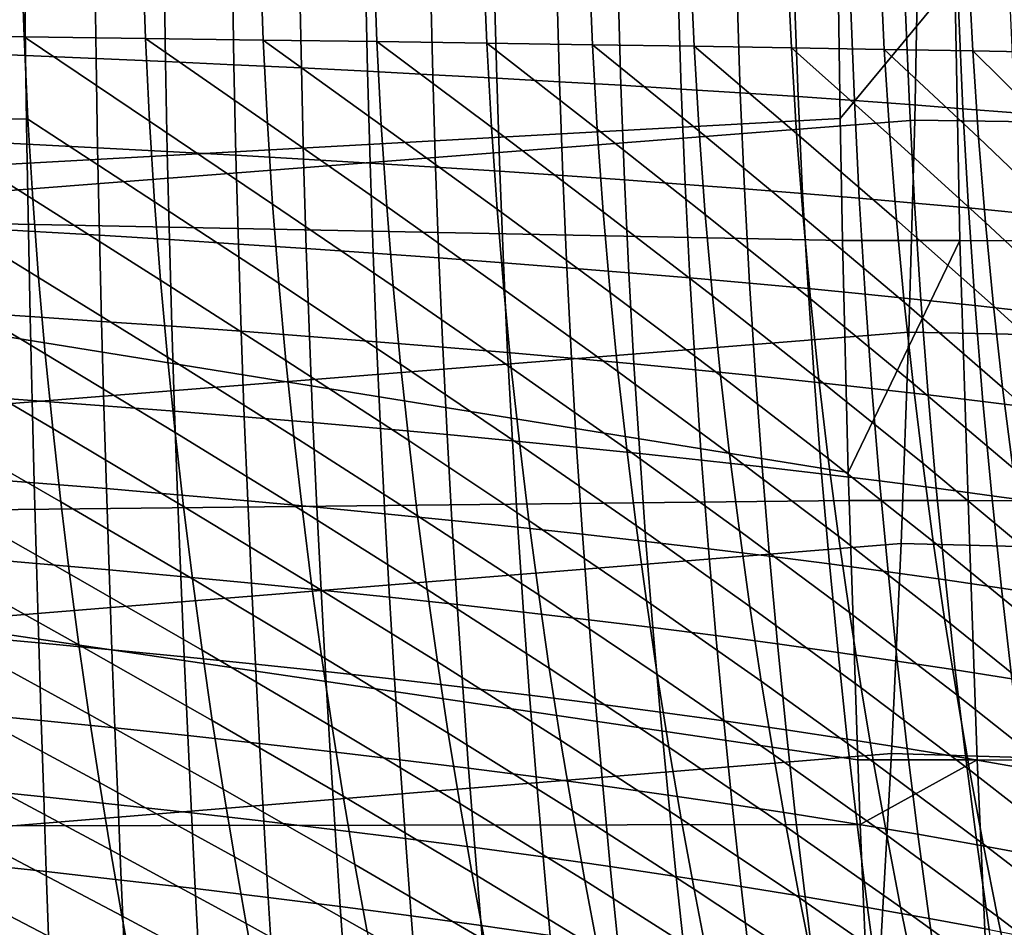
# Model space of a CAD drawing. Header units: metres. Extents: x -248 to 28, y -28 to 28.
# Tile 220 of 256: x -36.29 to -31.34, y -6.74 to -2.18. Entities that reach past the tile are written whole.
import ezdxf

# ---------------------------------------------------------------- set-up
doc = ezdxf.new("R2010")
doc.units = ezdxf.units.M
doc.layers.add('solid_10_061_053_XXX', color=7, linetype='CONTINUOUS')

msp = doc.modelspace()

# ---------------------------------------------------------------- linework, layer by layer
at = {"layer": 'solid_10_061_053_XXX'}
for points in [[(-40.357227, -3.12477, 161.858139), (-40.379467, -1.563349, 161.781281), (-32.178291, -1.976482, 159.412338), (-32.167973, -2.674245, 159.4478)], [(-31.773489, -1.610292, 167.283264), (-39.201012, -2.175815, 169.101913), (-39.225773, -3.259941, 169.002411), (-31.793186, -2.681252, 167.204071)], [(-24.377281, -2.78768, 165.337845), (-24.355576, -1.67444, 165.424957), (-31.773489, -1.610292, 167.283264), (-31.793186, -2.681252, 167.204071)], [(-36.28236, -1.838535, 56.170033), (-36.268387, -2.263673, 56.260326), (-36.896477, -2.256117, 57.263741), (-36.909824, -1.832912, 57.173908)], [(-35.673138, -1.84419, 55.150345), (-35.658451, -2.271319, 55.240967), (-36.268387, -2.263673, 56.260326), (-36.28236, -1.838535, 56.170033)], [(-35.082779, -1.849862, 54.115395), (-35.067299, -2.279037, 54.206219), (-35.658451, -2.271319, 55.240967), (-35.673138, -1.84419, 55.150345)], [(-34.511909, -1.855539, 53.065731), (-34.495556, -2.28681, 53.15662), (-35.067299, -2.279037, 54.206219), (-35.082779, -1.849862, 54.115395)], [(-33.961117, -1.861205, 52.001942), (-33.943825, -2.294625, 52.092754), (-34.495556, -2.28681, 53.15662), (-34.511909, -1.855539, 53.065731)], [(-33.430889, -1.866856, 50.924702), (-33.412594, -2.302474, 51.015297), (-33.943825, -2.294625, 52.092754), (-33.961117, -1.861205, 52.001942)], [(-32.921684, -1.872485, 49.834717), (-32.902332, -2.310351, 49.924946), (-33.412594, -2.302474, 51.015297), (-33.430889, -1.866856, 50.924702)], [(-32.43396, -1.878088, 48.732685), (-32.413506, -2.318252, 48.822411), (-32.902332, -2.310351, 49.924946), (-32.921684, -1.872485, 49.834717)], [(-31.968178, -1.88366, 47.619308), (-31.946583, -2.326172, 47.708382), (-32.413506, -2.318252, 48.822411), (-32.43396, -1.878088, 48.732685)], [(-36.260735, -2.356096, 108.60508), (-36.265938, -1.901983, 108.639854), (-36.623997, -1.88987, 108.568954), (-36.619686, -2.341049, 108.534561)], [(-35.906593, -2.371468, 108.686737), (-35.912682, -1.914349, 108.721939), (-36.265938, -1.901983, 108.639854), (-36.260735, -2.356096, 108.60508)], [(-35.557503, -2.387171, 108.779243), (-35.564487, -1.92697, 108.814919), (-35.912682, -1.914349, 108.721939), (-35.906593, -2.371468, 108.686737)], [(-35.21368, -2.40321, 108.882309), (-35.221581, -1.939852, 108.918503), (-35.564487, -1.92697, 108.814919), (-35.557503, -2.387171, 108.779243)], [(-31.524796, -1.889195, 46.495296), (-31.502031, -2.334105, 46.583569), (-31.946583, -2.326172, 47.708382), (-31.968178, -1.88366, 47.619308)], [(-31.104235, -1.894691, 45.361362), (-31.08028, -2.34205, 45.448689), (-31.502031, -2.334105, 46.583569), (-31.524796, -1.889195, 46.495296)], [(-34.875278, -2.419592, 108.995712), (-34.884109, -1.952999, 109.032455), (-35.221581, -1.939852, 108.918503), (-35.21368, -2.40321, 108.882309)], [(-34.542431, -2.436322, 109.119209), (-34.552227, -1.966415, 109.156555), (-34.884109, -1.952999, 109.032455), (-34.875278, -2.419592, 108.995712)], [(-34.215286, -2.453407, 109.252586), (-34.226074, -1.980106, 109.290558), (-34.552227, -1.966415, 109.156555), (-34.542431, -2.436322, 109.119209)], [(-32.167973, -2.674245, 159.4478), (-32.178291, -1.976482, 159.412338), (-31.59248, -1.976929, 159.222519)], [(-31.567575, -3.287197, 159.297638), (-32.156353, -3.2865, 159.487717), (-32.167973, -2.674245, 159.4478), (-31.59248, -1.976929, 159.222519)], [(-31.567575, -3.287197, 159.297638), (-31.59248, -1.976929, 159.222519), (-31.019258, -1.97775, 158.997437), (-30.991119, -3.288428, 159.072739)], [(-33.893982, -2.470853, 109.395615), (-33.905804, -1.994076, 109.434242), (-34.226074, -1.980106, 109.290558), (-34.215286, -2.453407, 109.252586)], [(-33.578659, -2.488667, 109.548058), (-33.59156, -2.008329, 109.587364), (-33.905804, -1.994076, 109.434242), (-33.893982, -2.470853, 109.395615)], [(-33.269459, -2.506854, 109.709694), (-33.283493, -2.022871, 109.749695), (-33.59156, -2.008329, 109.587364), (-33.578659, -2.488667, 109.548058)], [(-32.96653, -2.525421, 109.880302), (-32.98175, -2.037706, 109.921013), (-33.283493, -2.022871, 109.749695), (-33.269459, -2.506854, 109.709694)], [(-32.670021, -2.544373, 110.059685), (-32.686489, -2.052839, 110.101112), (-32.98175, -2.037706, 109.921013), (-32.96653, -2.525421, 109.880302)], [(-32.380093, -2.563718, 110.247627), (-32.397869, -2.068274, 110.289764), (-32.686489, -2.052839, 110.101112), (-32.670021, -2.544373, 110.059685)], [(-32.096889, -2.583461, 110.443924), (-32.116035, -2.084017, 110.486771), (-32.397869, -2.068274, 110.289764), (-32.380093, -2.563718, 110.247627)], [(-31.820574, -2.603609, 110.648384), (-31.841156, -2.100072, 110.691917), (-32.116035, -2.084017, 110.486771), (-32.096889, -2.583461, 110.443924)], [(-31.551296, -2.624167, 110.860779), (-31.57338, -2.116444, 110.904984), (-31.841156, -2.100072, 110.691917), (-31.820574, -2.603609, 110.648384)], [(-31.289211, -2.645142, 111.080933), (-31.312864, -2.133137, 111.125763), (-31.57338, -2.116444, 110.904984), (-31.551296, -2.624167, 110.860779)], [(-36.268387, -2.263673, 56.260326), (-36.248886, -2.676994, 56.362461), (-36.877663, -2.667343, 57.365391), (-36.896477, -2.256117, 57.263741)], [(-35.612728, -3.091622, 55.457039), (-36.248886, -2.676994, 56.362461), (-36.268387, -2.263673, 56.260326), (-35.638172, -2.686808, 55.343472)], [(-35.658451, -2.271319, 55.240967), (-35.638172, -2.686808, 55.343472), (-36.268387, -2.263673, 56.260326)], [(-35.019772, -3.103989, 54.422817), (-35.638172, -2.686808, 55.343472), (-35.658451, -2.271319, 55.240967), (-35.046154, -2.696767, 54.308956)], [(-35.067299, -2.279037, 54.206219), (-35.046154, -2.696767, 54.308956), (-35.658451, -2.271319, 55.240967)], [(-34.446064, -3.11657, 53.373489), (-35.046154, -2.696767, 54.308956), (-35.067299, -2.279037, 54.206219), (-34.473469, -2.706851, 53.25946)], [(-34.495556, -2.28681, 53.15662), (-34.473469, -2.706851, 53.25946), (-35.067299, -2.279037, 54.206219)], [(-33.89222, -3.129348, 52.309616), (-34.473469, -2.706851, 53.25946), (-34.495556, -2.28681, 53.15662), (-33.920719, -2.717046, 52.19556)], [(-33.943825, -2.294625, 52.092754), (-33.920719, -2.717046, 52.19556), (-34.495556, -2.28681, 53.15662)], [(-33.358738, -3.142317, 51.231876), (-33.920719, -2.717046, 52.19556), (-33.943825, -2.294625, 52.092754), (-33.388409, -2.727345, 51.117924)], [(-33.412594, -2.302474, 51.015297), (-33.388409, -2.727345, 51.117924), (-33.943825, -2.294625, 52.092754)], [(-32.846104, -3.155473, 50.140965), (-33.388409, -2.727345, 51.117924), (-33.412594, -2.302474, 51.015297), (-32.877007, -2.737742, 50.02726)], [(-32.902332, -2.310351, 49.924946), (-32.877007, -2.737742, 50.02726), (-33.412594, -2.302474, 51.015297)], [(-32.354801, -3.168812, 49.037579), (-32.877007, -2.737742, 50.02726), (-32.902332, -2.310351, 49.924946), (-32.38699, -2.748234, 48.924259)], [(-32.413506, -2.318252, 48.822411), (-32.38699, -2.748234, 48.924259), (-32.902332, -2.310351, 49.924946)], [(-31.885313, -3.18233, 47.922413), (-32.38699, -2.748234, 48.924259), (-32.413506, -2.318252, 48.822411), (-31.918837, -2.758814, 47.809624)], [(-31.946583, -2.326172, 47.708382), (-31.918837, -2.758814, 47.809624), (-32.413506, -2.318252, 48.822411)], [(-36.254208, -2.801902, 108.563171), (-36.260735, -2.356096, 108.60508), (-36.619686, -2.341049, 108.534561), (-36.614326, -2.783973, 108.493088)], [(-35.898891, -2.820234, 108.644356), (-35.906593, -2.371468, 108.686737), (-36.260735, -2.356096, 108.60508), (-36.254208, -2.801902, 108.563171)], [(-35.548615, -2.838975, 108.736336), (-35.557503, -2.387171, 108.779243), (-35.906593, -2.371468, 108.686737), (-35.898891, -2.820234, 108.644356)], [(-31.438116, -3.196023, 46.796169), (-31.918837, -2.758814, 47.809624), (-31.946583, -2.326172, 47.708382), (-31.473017, -2.769478, 46.684059)], [(-31.502031, -2.334105, 46.583569), (-31.473017, -2.769478, 46.684059), (-31.946583, -2.326172, 47.708382)], [(-31.013659, -3.209892, 45.659565), (-31.473017, -2.769478, 46.684059), (-31.502031, -2.334105, 46.583569), (-31.049971, -2.780226, 45.548279)], [(-31.08028, -2.34205, 45.448689), (-31.049971, -2.780226, 45.548279), (-31.502031, -2.334105, 46.583569)], [(-35.20359, -2.858133, 108.838837), (-35.21368, -2.40321, 108.882309), (-35.557503, -2.387171, 108.779243), (-35.548615, -2.838975, 108.736336)], [(-34.863956, -2.877714, 108.95163), (-34.875278, -2.419592, 108.995712), (-35.21368, -2.40321, 108.882309), (-35.20359, -2.858133, 108.838837)], [(-34.52985, -2.897727, 109.074486), (-34.542431, -2.436322, 109.119209), (-34.875278, -2.419592, 108.995712), (-34.863956, -2.877714, 108.95163)], [(-34.201408, -2.91818, 109.207191), (-34.215286, -2.453407, 109.252586), (-34.542431, -2.436322, 109.119209), (-34.52985, -2.897727, 109.074486)], [(-33.878761, -2.939081, 109.34951), (-33.893982, -2.470853, 109.395615), (-34.215286, -2.453407, 109.252586), (-34.201408, -2.91818, 109.207191)], [(-33.56205, -2.960437, 109.501228), (-33.578659, -2.488667, 109.548058), (-33.893982, -2.470853, 109.395615), (-33.878761, -2.939081, 109.34951)], [(-33.251408, -2.982256, 109.662117), (-33.269459, -2.506854, 109.709694), (-33.578659, -2.488667, 109.548058), (-33.56205, -2.960437, 109.501228)], [(-32.946976, -3.004546, 109.83197), (-32.96653, -2.525421, 109.880302), (-33.269459, -2.506854, 109.709694), (-33.251408, -2.982256, 109.662117)], [(-32.648911, -3.027315, 110.010582), (-32.670021, -2.544373, 110.059685), (-32.96653, -2.525421, 109.880302), (-32.946976, -3.004546, 109.83197)], [(-32.357353, -3.050571, 110.197762), (-32.380093, -2.563718, 110.247627), (-32.670021, -2.544373, 110.059685), (-32.648911, -3.027315, 110.010582)], [(-32.072468, -3.074321, 110.393311), (-32.096889, -2.583461, 110.443924), (-32.380093, -2.563718, 110.247627), (-32.357353, -3.050571, 110.197762)], [(-31.794399, -3.098574, 110.597023), (-31.820574, -2.603609, 110.648384), (-32.096889, -2.583461, 110.443924), (-32.072468, -3.074321, 110.393311)], [(-31.5233, -3.123336, 110.808708), (-31.551296, -2.624167, 110.860779), (-31.820574, -2.603609, 110.648384), (-31.794399, -3.098574, 110.597023)], [(-36.195023, -3.472143, 56.598938), (-36.853817, -3.067605, 57.478001), (-36.877663, -2.667343, 57.365391), (-36.224289, -3.079488, 56.475613)], [(-36.248886, -2.676994, 56.362461), (-36.224289, -3.079488, 56.475613), (-36.877663, -2.667343, 57.365391)], [(-31.259325, -3.148617, 111.028168), (-31.289211, -2.645142, 111.080933), (-31.551296, -2.624167, 110.860779), (-31.5233, -3.123336, 110.808708)], [(-40.357227, -3.12477, 161.858139), (-32.167973, -2.674245, 159.4478), (-32.156353, -3.2865, 159.487717)], [(-31.793186, -2.681252, 167.204071), (-39.225773, -3.259941, 169.002411), (-39.260353, -4.339477, 168.863541), (-31.822689, -3.74835, 167.085587)], [(-35.582542, -3.486723, 55.58086), (-36.224289, -3.079488, 56.475613), (-36.248886, -2.676994, 56.362461), (-35.612728, -3.091622, 55.457039)], [(-34.988571, -3.50164, 54.547016), (-35.612728, -3.091622, 55.457039), (-35.638172, -2.686808, 55.343472), (-35.019772, -3.103989, 54.422817)], [(-34.413761, -3.516873, 53.49794), (-35.019772, -3.103989, 54.422817), (-35.046154, -2.696767, 54.308956), (-34.446064, -3.11657, 53.373489)], [(-33.85873, -3.532407, 52.434193), (-34.446064, -3.11657, 53.373489), (-34.473469, -2.706851, 53.25946), (-33.89222, -3.129348, 52.309616)], [(-33.323986, -3.548236, 51.356438), (-33.89222, -3.129348, 52.309616), (-33.920719, -2.717046, 52.19556), (-33.358738, -3.142317, 51.231876)], [(-24.409779, -3.89641, 165.207535), (-24.377281, -2.78768, 165.337845), (-31.793186, -2.681252, 167.204071), (-31.822689, -3.74835, 167.085587)], [(-32.810024, -3.564357, 50.265381), (-33.358738, -3.142317, 51.231876), (-33.388409, -2.727345, 51.117924), (-32.846104, -3.155473, 50.140965)], [(-32.317329, -3.580768, 49.161709), (-32.846104, -3.155473, 50.140965), (-32.877007, -2.737742, 50.02726), (-32.354801, -3.168812, 49.037579)], [(-31.846388, -3.597466, 48.04612), (-32.354801, -3.168812, 49.037579), (-32.38699, -2.748234, 48.924259), (-31.885313, -3.18233, 47.922413)], [(-31.397694, -3.614449, 46.919308), (-31.885313, -3.18233, 47.922413), (-31.918837, -2.758814, 47.809624), (-31.438116, -3.196023, 46.796169)], [(-30.971693, -3.631719, 45.78199), (-31.438116, -3.196023, 46.796169), (-31.473017, -2.769478, 46.684059), (-31.013659, -3.209892, 45.659565)], [(-36.246483, -3.239526, 108.514305), (-36.254208, -2.801902, 108.563171), (-36.614326, -2.783973, 108.493088), (-36.608036, -3.21877, 108.444702)], [(-35.889721, -3.260764, 108.594963), (-35.898891, -2.820234, 108.644356), (-36.254208, -2.801902, 108.563171), (-36.246483, -3.239526, 108.514305)], [(-35.537983, -3.282494, 108.686371), (-35.548615, -2.838975, 108.736336), (-35.898891, -2.820234, 108.644356), (-35.889721, -3.260764, 108.594963)], [(-35.191475, -3.304723, 108.788254), (-35.20359, -2.858133, 108.838837), (-35.548615, -2.838975, 108.736336), (-35.537983, -3.282494, 108.686371)], [(-34.850327, -3.327462, 108.900383), (-34.863956, -2.877714, 108.95163), (-35.20359, -2.858133, 108.838837), (-35.191475, -3.304723, 108.788254)], [(-34.514675, -3.35072, 109.022545), (-34.52985, -2.897727, 109.074486), (-34.863956, -2.877714, 108.95163), (-34.850327, -3.327462, 108.900383)], [(-34.184643, -3.374507, 109.154526), (-34.201408, -2.91818, 109.207191), (-34.52985, -2.897727, 109.074486), (-34.514675, -3.35072, 109.022545)], [(-33.860363, -3.398832, 109.296089), (-33.878761, -2.939081, 109.34951), (-34.201408, -2.91818, 109.207191), (-34.184643, -3.374507, 109.154526)], [(-33.541969, -3.423704, 109.447029), (-33.56205, -2.960437, 109.501228), (-33.878761, -2.939081, 109.34951), (-33.860363, -3.398832, 109.296089)], [(-33.229584, -3.449134, 109.607124), (-33.251408, -2.982256, 109.662117), (-33.56205, -2.960437, 109.501228), (-33.541969, -3.423704, 109.447029)], [(-32.923351, -3.47513, 109.776169), (-32.946976, -3.004546, 109.83197), (-33.251408, -2.982256, 109.662117), (-33.229584, -3.449134, 109.607124)], [(-32.623421, -3.501704, 109.953964), (-32.648911, -3.027315, 110.010582), (-32.946976, -3.004546, 109.83197), (-32.923351, -3.47513, 109.776169)], [(-32.329941, -3.528863, 110.140327), (-32.357353, -3.050571, 110.197762), (-32.648911, -3.027315, 110.010582), (-32.623421, -3.501704, 109.953964)], [(-32.04306, -3.556617, 110.335068), (-32.072468, -3.074321, 110.393311), (-32.357353, -3.050571, 110.197762), (-32.329941, -3.528863, 110.140327)], [(-36.161526, -3.855951, 56.731609), (-36.825375, -3.457919, 57.600719), (-36.853817, -3.067605, 57.478001), (-36.195023, -3.472143, 56.598938)], [(-35.548042, -3.873076, 55.714127), (-36.195023, -3.472143, 56.598938), (-36.224289, -3.079488, 56.475613), (-35.582542, -3.486723, 55.58086)], [(-34.952976, -3.890655, 54.680763), (-35.582542, -3.486723, 55.58086), (-35.612728, -3.091622, 55.457039), (-34.988571, -3.50164, 54.547016)], [(-34.376976, -3.908669, 53.63205), (-34.988571, -3.50164, 54.547016), (-35.019772, -3.103989, 54.422817), (-34.413761, -3.516873, 53.49794)], [(-31.762932, -3.584977, 110.537987), (-31.794399, -3.098574, 110.597023), (-32.072468, -3.074321, 110.393311), (-32.04306, -3.556617, 110.335068)], [(-31.489704, -3.613952, 110.748901), (-31.5233, -3.123336, 110.808708), (-31.794399, -3.098574, 110.597023), (-31.762932, -3.584977, 110.537987)], [(-40.357227, -3.12477, 161.858139), (-32.156353, -3.2865, 159.487717), (-32.127583, -4.452244, 159.586533)], [(-40.320351, -4.682448, 161.986069), (-40.357227, -3.12477, 161.858139), (-32.127583, -4.452244, 159.586533), (-32.123501, -4.5936, 159.600555)], [(-33.820663, -3.9271, 52.568539), (-34.413761, -3.516873, 53.49794), (-34.446064, -3.11657, 53.373489), (-33.85873, -3.532407, 52.434193)], [(-33.284561, -3.945947, 51.490898), (-33.85873, -3.532407, 52.434193), (-33.89222, -3.129348, 52.309616), (-33.323986, -3.548236, 51.356438)], [(-32.769157, -3.965208, 50.399822), (-33.323986, -3.548236, 51.356438), (-33.358738, -3.142317, 51.231876), (-32.810024, -3.564357, 50.265381)], [(-32.274952, -3.984882, 49.295998), (-32.810024, -3.564357, 50.265381), (-32.846104, -3.155473, 50.140965), (-32.317329, -3.580768, 49.161709)], [(-31.22353, -3.643551, 110.967621), (-31.259325, -3.148617, 111.028168), (-31.5233, -3.123336, 110.808708), (-31.489704, -3.613952, 110.748901)], [(-31.802439, -4.004968, 48.180119), (-32.317329, -3.580768, 49.161709), (-32.354801, -3.168812, 49.037579), (-31.846388, -3.597466, 48.04612)], [(-31.352112, -4.025466, 47.052876), (-31.846388, -3.597466, 48.04612), (-31.885313, -3.18233, 47.922413), (-31.397694, -3.614449, 46.919308)], [(-30.924429, -4.04638, 45.914986), (-31.397694, -3.614449, 46.919308), (-31.438116, -3.196023, 46.796169), (-30.971693, -3.631719, 45.78199)], [(-36.23769, -3.66909, 108.458656), (-36.246483, -3.239526, 108.514305), (-36.608036, -3.21877, 108.444702), (-36.600929, -3.645571, 108.389587)], [(-35.879223, -3.693175, 108.538734), (-35.889721, -3.260764, 108.594963), (-36.246483, -3.239526, 108.514305), (-36.23769, -3.66909, 108.458656)], [(-35.525764, -3.717837, 108.629517), (-35.537983, -3.282494, 108.686371), (-35.889721, -3.260764, 108.594963), (-35.879223, -3.693175, 108.538734)], [(-35.177505, -3.743085, 108.730728), (-35.191475, -3.304723, 108.788254), (-35.537983, -3.282494, 108.686371), (-35.525764, -3.717837, 108.629517)], [(-34.834576, -3.768932, 108.842148), (-34.850327, -3.327462, 108.900383), (-35.191475, -3.304723, 108.788254), (-35.177505, -3.743085, 108.730728)], [(-32.127583, -4.452244, 159.586533), (-32.156353, -3.2865, 159.487717), (-31.567575, -3.287197, 159.297638)], [(-31.525475, -4.594477, 159.408417), (-32.123501, -4.5936, 159.600555), (-32.127583, -4.452244, 159.586533), (-31.567575, -3.287197, 159.297638)], [(-30.939587, -4.595947, 159.181503), (-31.525475, -4.594477, 159.408417), (-31.567575, -3.287197, 159.297638), (-30.991119, -3.288428, 159.072739)], [(-34.497101, -3.795389, 108.963562), (-34.514675, -3.35072, 109.022545), (-34.850327, -3.327462, 108.900383), (-34.834576, -3.768932, 108.842148)], [(-34.165203, -3.822467, 109.094757), (-34.184643, -3.374507, 109.154526), (-34.514675, -3.35072, 109.022545), (-34.497101, -3.795389, 108.963562)], [(-33.839008, -3.850178, 109.235512), (-33.860363, -3.398832, 109.296089), (-34.184643, -3.374507, 109.154526), (-34.165203, -3.822467, 109.094757)], [(-33.518646, -3.878533, 109.38562), (-33.541969, -3.423704, 109.447029), (-33.860363, -3.398832, 109.296089), (-33.839008, -3.850178, 109.235512)], [(-36.124222, -4.231901, 56.872787), (-36.79277, -3.839299, 57.732689), (-36.825375, -3.457919, 57.600719), (-36.161526, -3.855951, 56.731609)], [(-33.204235, -3.907543, 109.544868), (-33.229584, -3.449134, 109.607124), (-33.541969, -3.423704, 109.447029), (-33.518646, -3.878533, 109.38562)], [(-32.895912, -3.937221, 109.713051), (-32.923351, -3.47513, 109.776169), (-33.229584, -3.449134, 109.607124), (-33.204235, -3.907543, 109.544868)], [(-35.509663, -4.251644, 55.856018), (-36.161526, -3.855951, 56.731609), (-36.195023, -3.472143, 56.598938), (-35.548042, -3.873076, 55.714127)], [(-34.91341, -4.271971, 54.823269), (-35.548042, -3.873076, 55.714127), (-35.582542, -3.486723, 55.58086), (-34.952976, -3.890655, 54.680763)], [(-34.336124, -4.292863, 53.775051), (-34.952976, -3.890655, 54.680763), (-34.988571, -3.50164, 54.547016), (-34.376976, -3.908669, 53.63205)], [(-32.59383, -3.967577, 109.889977), (-32.623421, -3.501704, 109.953964), (-32.923351, -3.47513, 109.776169), (-32.895912, -3.937221, 109.713051)], [(-32.29813, -3.998623, 110.07547), (-32.329941, -3.528863, 110.140327), (-32.623421, -3.501704, 109.953964), (-32.59383, -3.967577, 109.889977)], [(-33.778435, -4.314306, 52.711922), (-34.376976, -3.908669, 53.63205), (-34.413761, -3.516873, 53.49794), (-33.820663, -3.9271, 52.568539)], [(-33.24086, -4.336298, 51.634544), (-33.820663, -3.9271, 52.568539), (-33.85873, -3.532407, 52.434193), (-33.284561, -3.945947, 51.490898)], [(-32.723904, -4.35884, 50.543602), (-33.284561, -3.945947, 51.490898), (-33.323986, -3.548236, 51.356438), (-32.769157, -3.965208, 50.399822)], [(-32.008961, -4.03037, 110.269348), (-32.04306, -3.556617, 110.335068), (-32.329941, -3.528863, 110.140327), (-32.29813, -3.998623, 110.07547)], [(-31.726477, -4.06283, 110.47142), (-31.762932, -3.584977, 110.537987), (-32.04306, -3.556617, 110.335068), (-32.008961, -4.03037, 110.269348)], [(-32.228062, -4.381934, 49.439785), (-32.769157, -3.965208, 50.399822), (-32.810024, -3.564357, 50.265381), (-32.274952, -3.984882, 49.295998)], [(-31.753841, -4.405581, 48.32378), (-32.274952, -3.984882, 49.295998), (-32.317329, -3.580768, 49.161709), (-31.802439, -4.004968, 48.180119)], [(-31.301739, -4.429782, 47.196278), (-31.802439, -4.004968, 48.180119), (-31.846388, -3.597466, 48.04612), (-31.352112, -4.025466, 47.052876)], [(-31.450823, -4.096015, 110.681511), (-31.489704, -3.613952, 110.748901), (-31.762932, -3.584977, 110.537987), (-31.726477, -4.06283, 110.47142)], [(-36.227955, -4.090719, 108.3964), (-36.23769, -3.66909, 108.458656), (-36.600929, -3.645571, 108.389587), (-36.593124, -4.064507, 108.327919)], [(-31.182148, -4.129934, 110.899422), (-31.22353, -3.643551, 110.967621), (-31.489704, -3.613952, 110.748901), (-31.450823, -4.096015, 110.681511)], [(-30.872219, -4.454545, 46.057991), (-31.352112, -4.025466, 47.052876), (-31.397694, -3.614449, 46.919308), (-30.924429, -4.04638, 45.914986)], [(-35.867546, -4.117584, 108.475845), (-35.879223, -3.693175, 108.538734), (-36.23769, -3.66909, 108.458656), (-36.227955, -4.090719, 108.3964)], [(-35.512115, -4.145114, 108.565948), (-35.525764, -3.717837, 108.629517), (-35.879223, -3.693175, 108.538734), (-35.867546, -4.117584, 108.475845)], [(-31.822689, -3.74835, 167.085587), (-39.260353, -4.339477, 168.863541), (-39.304668, -5.412934, 168.685608), (-31.86191, -4.810097, 166.928162)], [(-35.16185, -4.173322, 108.666435), (-35.177505, -3.743085, 108.730728), (-35.525764, -3.717837, 108.629517), (-35.512115, -4.145114, 108.565948)], [(-34.816879, -4.20222, 108.777084), (-34.834576, -3.768932, 108.842148), (-35.177505, -3.743085, 108.730728), (-35.16185, -4.173322, 108.666435)], [(-24.452974, -4.998892, 165.034363), (-24.409779, -3.89641, 165.207535), (-31.822689, -3.74835, 167.085587), (-31.86191, -4.810097, 166.928162)], [(-34.477322, -4.231822, 108.897697), (-34.497101, -3.795389, 108.963562), (-34.834576, -3.768932, 108.842148), (-34.816879, -4.20222, 108.777084)], [(-34.143295, -4.262143, 109.028053), (-34.165203, -3.822467, 109.094757), (-34.497101, -3.795389, 108.963562), (-34.477322, -4.231822, 108.897697)], [(-36.083485, -4.600803, 57.021816), (-36.756439, -4.21276, 57.873051), (-36.79277, -3.839299, 57.732689), (-36.124222, -4.231901, 56.872787)], [(-35.467758, -4.623216, 56.005905), (-36.124222, -4.231901, 56.872787), (-36.161526, -3.855951, 56.731609), (-35.509663, -4.251644, 55.856018)], [(-33.814919, -4.293193, 109.167946), (-33.839008, -3.850178, 109.235512), (-34.165203, -3.822467, 109.094757), (-34.143295, -4.262143, 109.028053)], [(-33.492317, -4.324989, 109.317169), (-33.518646, -3.878533, 109.38562), (-33.839008, -3.850178, 109.235512), (-33.814919, -4.293193, 109.167946)], [(-34.870232, -4.646355, 54.973911), (-35.509663, -4.251644, 55.856018), (-35.548042, -3.873076, 55.714127), (-34.91341, -4.271971, 54.823269)], [(-34.291569, -4.670203, 53.92635), (-34.91341, -4.271971, 54.823269), (-34.952976, -3.890655, 54.680763), (-34.336124, -4.292863, 53.775051)], [(-33.175606, -4.357542, 109.47551), (-33.204235, -3.907543, 109.544868), (-33.518646, -3.878533, 109.38562), (-33.492317, -4.324989, 109.317169)], [(-32.864918, -4.390866, 109.642769), (-32.895912, -3.937221, 109.713051), (-33.204235, -3.907543, 109.544868), (-33.175606, -4.357542, 109.47551)], [(-33.732391, -4.694746, 52.863766), (-34.336124, -4.292863, 53.775051), (-34.376976, -3.908669, 53.63205), (-33.778435, -4.314306, 52.711922)], [(-33.193233, -4.719984, 51.786816), (-33.778435, -4.314306, 52.711922), (-33.820663, -3.9271, 52.568539), (-33.24086, -4.336298, 51.634544)], [(-32.674595, -4.745923, 50.696186), (-33.24086, -4.336298, 51.634544), (-33.284561, -3.945947, 51.490898), (-32.723904, -4.35884, 50.543602)], [(-32.560402, -4.424975, 109.818779), (-32.59383, -3.967577, 109.889977), (-32.895912, -3.937221, 109.713051), (-32.864918, -4.390866, 109.642769)], [(-32.176991, -4.772567, 49.592564), (-32.723904, -4.35884, 50.543602), (-32.769157, -3.965208, 50.399822), (-32.228062, -4.381934, 49.439785)], [(-32.262203, -4.459882, 110.003342), (-32.29813, -3.998623, 110.07547), (-32.59383, -3.967577, 109.889977), (-32.560402, -4.424975, 109.818779)], [(-31.970465, -4.4956, 110.196304), (-32.008961, -4.03037, 110.269348), (-32.29813, -3.998623, 110.07547), (-32.262203, -4.459882, 110.003342)], [(-31.700918, -4.799919, 48.476624), (-32.228062, -4.381934, 49.439785), (-32.274952, -3.984882, 49.295998), (-31.753841, -4.405581, 48.32378)], [(-31.246887, -4.827983, 47.34906), (-31.753841, -4.405581, 48.32378), (-31.802439, -4.004968, 48.180119), (-31.301739, -4.429782, 47.196278)], [(-31.685337, -4.532144, 110.397469), (-31.726477, -4.06283, 110.47142), (-32.008961, -4.03037, 110.269348), (-31.970465, -4.4956, 110.196304)], [(-30.815363, -4.856771, 46.210571), (-31.301739, -4.429782, 47.196278), (-31.352112, -4.025466, 47.052876), (-30.872219, -4.454545, 46.057991)], [(-36.217411, -4.504533, 108.327705), (-36.227955, -4.090719, 108.3964), (-36.593124, -4.064507, 108.327919), (-36.584736, -4.475702, 108.259865)], [(-35.854824, -4.534106, 108.406464), (-35.867546, -4.117584, 108.475845), (-36.227955, -4.090719, 108.3964), (-36.217411, -4.504533, 108.327705)], [(-31.406969, -4.569525, 110.606659), (-31.450823, -4.096015, 110.681511), (-31.726477, -4.06283, 110.47142), (-31.685337, -4.532144, 110.397469)], [(-31.135504, -4.607758, 110.823708), (-31.182148, -4.129934, 110.899422), (-31.450823, -4.096015, 110.681511), (-31.406969, -4.569525, 110.606659)], [(-35.497189, -4.564435, 108.495827), (-35.512115, -4.145114, 108.565948), (-35.867546, -4.117584, 108.475845), (-35.854824, -4.534106, 108.406464)], [(-35.14468, -4.595535, 108.595528), (-35.16185, -4.173322, 108.666435), (-35.512115, -4.145114, 108.565948), (-35.497189, -4.564435, 108.495827)], [(-34.797424, -4.62742, 108.70536), (-34.816879, -4.20222, 108.777084), (-35.16185, -4.173322, 108.666435), (-35.14468, -4.595535, 108.595528)], [(-34.455532, -4.660108, 108.825111), (-34.477322, -4.231822, 108.897697), (-34.816879, -4.20222, 108.777084), (-34.797424, -4.62742, 108.70536)], [(-36.039497, -4.96297, 57.178528), (-36.716751, -4.579132, 58.021133), (-36.756439, -4.21276, 57.873051), (-36.083485, -4.600803, 57.021816)], [(-35.422523, -4.988102, 56.16362), (-36.083485, -4.600803, 57.021816), (-36.124222, -4.231901, 56.872787), (-35.467758, -4.623216, 56.005905)], [(-34.823635, -5.014112, 55.132545), (-35.467758, -4.623216, 56.005905), (-35.509663, -4.251644, 55.856018), (-34.870232, -4.646355, 54.973911)], [(-34.119125, -4.693613, 108.954575), (-34.143295, -4.262143, 109.028053), (-34.477322, -4.231822, 108.897697), (-34.455532, -4.660108, 108.825111)], [(-34.243488, -5.040985, 54.085804), (-34.870232, -4.646355, 54.973911), (-34.91341, -4.271971, 54.823269), (-34.291569, -4.670203, 53.92635)], [(-33.68272, -5.068709, 53.023941), (-34.291569, -4.670203, 53.92635), (-34.336124, -4.292863, 53.775051), (-33.732391, -4.694746, 52.863766)], [(-33.788315, -4.72795, 109.093552), (-33.814919, -4.293193, 109.167946), (-34.143295, -4.262143, 109.028053), (-34.119125, -4.693613, 108.954575)], [(-33.463215, -4.763135, 109.241829), (-33.492317, -4.324989, 109.317169), (-33.814919, -4.293193, 109.167946), (-33.788315, -4.72795, 109.093552)], [(-33.141861, -5.097289, 51.947605), (-33.732391, -4.694746, 52.863766), (-33.778435, -4.314306, 52.711922), (-33.193233, -4.719984, 51.786816)], [(-33.143944, -4.799184, 109.399208), (-33.175606, -4.357542, 109.47551), (-33.492317, -4.324989, 109.317169), (-33.463215, -4.763135, 109.241829)], [(-32.621426, -5.126731, 50.857479), (-33.193233, -4.719984, 51.786816), (-33.24086, -4.336298, 51.634544), (-32.674595, -4.745923, 50.696186)], [(-32.830627, -4.836112, 109.565491), (-32.864918, -4.390866, 109.642769), (-33.175606, -4.357542, 109.47551), (-33.143944, -4.799184, 109.399208)], [(-32.523411, -4.873935, 109.740509), (-32.560402, -4.424975, 109.818779), (-32.864918, -4.390866, 109.642769), (-32.830627, -4.836112, 109.565491)], [(-32.121918, -5.157044, 49.754242), (-32.674595, -4.745923, 50.696186), (-32.723904, -4.35884, 50.543602), (-32.176991, -4.772567, 49.592564)], [(-31.643848, -5.188234, 48.638573), (-32.176991, -4.772567, 49.592564), (-32.228062, -4.381934, 49.439785), (-31.700918, -4.799919, 48.476624)], [(-32.222439, -4.912668, 109.924095), (-32.262203, -4.459882, 110.003342), (-32.560402, -4.424975, 109.818779), (-32.523411, -4.873935, 109.740509)], [(-31.187731, -5.220309, 47.511147), (-31.700918, -4.799919, 48.476624), (-31.753841, -4.405581, 48.32378), (-31.246887, -4.827983, 47.34906)], [(-36.206184, -4.910625, 108.252701), (-36.217411, -4.504533, 108.327705), (-36.584736, -4.475702, 108.259865), (-36.575878, -4.879255, 108.185562)], [(-31.92786, -4.952326, 110.116066), (-31.970465, -4.4956, 110.196304), (-32.262203, -4.459882, 110.003342), (-32.222439, -4.912668, 109.924095)], [(-31.639816, -4.992926, 110.316261), (-31.685337, -4.532144, 110.397469), (-31.970465, -4.4956, 110.196304), (-31.92786, -4.952326, 110.116066)], [(-35.841202, -4.942829, 108.330711), (-35.854824, -4.534106, 108.406464), (-36.217411, -4.504533, 108.327705), (-36.206184, -4.910625, 108.252701)], [(-35.481133, -4.975883, 108.419289), (-35.497189, -4.564435, 108.495827), (-35.854824, -4.534106, 108.406464), (-35.841202, -4.942829, 108.330711)], [(-31.358456, -5.034482, 110.524506), (-31.406969, -4.569525, 110.606659), (-31.685337, -4.532144, 110.397469), (-31.639816, -4.992926, 110.316261)], [(-40.320351, -4.682448, 161.986069), (-32.123501, -4.5936, 159.600555), (-32.079769, -5.896607, 159.750778)], [(-35.992416, -5.318631, 57.342846), (-36.673885, -4.938732, 58.176758), (-36.716751, -4.579132, 58.021133), (-36.039497, -4.96297, 57.178528)], [(-35.126152, -5.009804, 108.51815), (-35.14468, -4.595535, 108.595528), (-35.497189, -4.564435, 108.495827), (-35.481133, -4.975883, 108.419289)], [(-34.776379, -5.044609, 108.627106), (-34.797424, -4.62742, 108.70536), (-35.14468, -4.595535, 108.595528), (-35.126152, -5.009804, 108.51815)], [(-31.480844, -5.897542, 159.559921), (-32.079769, -5.896607, 159.750778), (-32.123501, -4.5936, 159.600555), (-31.525475, -4.594477, 159.408417)], [(-31.480844, -5.897542, 159.559921), (-31.525475, -4.594477, 159.408417), (-30.939587, -4.595947, 159.181503), (-30.893332, -5.898965, 159.335663)], [(-31.083921, -5.077011, 110.740623), (-31.135504, -4.607758, 110.823708), (-31.406969, -4.569525, 110.606659), (-31.358456, -5.034482, 110.524506)], [(-35.374119, -5.346529, 56.329102), (-36.039497, -4.96297, 57.178528), (-36.083485, -4.600803, 57.021816), (-35.422523, -4.988102, 56.16362)], [(-34.773773, -5.375466, 55.299103), (-35.422523, -4.988102, 56.16362), (-35.467758, -4.623216, 56.005905), (-34.823635, -5.014112, 55.132545)], [(-34.192051, -5.405431, 54.253361), (-34.823635, -5.014112, 55.132545), (-34.870232, -4.646355, 54.973911), (-34.243488, -5.040985, 54.085804)], [(-34.431923, -5.080316, 108.745934), (-34.455532, -4.660108, 108.825111), (-34.797424, -4.62742, 108.70536), (-34.776379, -5.044609, 108.627106)], [(-40.269119, -6.234761, 162.164902), (-40.320351, -4.682448, 161.986069), (-32.079769, -5.896607, 159.750778), (-32.067085, -6.223006, 159.794357)], [(-34.092896, -5.116942, 108.874451), (-34.119125, -4.693613, 108.954575), (-34.455532, -4.660108, 108.825111), (-34.431923, -5.080316, 108.745934)], [(-33.629581, -5.436415, 53.192398), (-34.243488, -5.040985, 54.085804), (-34.291569, -4.670203, 53.92635), (-33.68272, -5.068709, 53.023941)], [(-33.759403, -5.154506, 109.012444), (-33.788315, -4.72795, 109.093552), (-34.119125, -4.693613, 108.954575), (-34.092896, -5.116942, 108.874451)], [(-33.08691, -5.468424, 52.116867), (-33.68272, -5.068709, 53.023941), (-33.732391, -4.694746, 52.863766), (-33.141861, -5.097289, 51.947605)], [(-33.431564, -5.193024, 109.159721), (-33.463215, -4.763135, 109.241829), (-33.788315, -4.72795, 109.093552), (-33.759403, -5.154506, 109.012444)], [(-32.564541, -5.501471, 51.027443), (-33.141861, -5.097289, 51.947605), (-33.193233, -4.719984, 51.786816), (-32.621426, -5.126731, 50.857479)], [(-32.062996, -5.535565, 49.924797), (-32.621426, -5.126731, 50.857479), (-32.674595, -4.745923, 50.696186), (-32.121918, -5.157044, 49.754242)], [(-33.109482, -5.232516, 109.316078), (-33.143944, -4.799184, 109.399208), (-33.463215, -4.763135, 109.241829), (-33.431564, -5.193024, 109.159721)], [(-31.582783, -5.570719, 48.809608), (-32.121918, -5.157044, 49.754242), (-32.176991, -4.772567, 49.592564), (-31.643848, -5.188234, 48.638573)], [(-31.86191, -4.810097, 166.928162), (-39.304668, -5.412934, 168.685608), (-39.358635, -6.478871, 168.468826), (-31.910767, -5.865025, 166.73204)], [(-32.793285, -5.272998, 109.481323), (-32.830627, -4.836112, 109.565491), (-33.143944, -4.799184, 109.399208), (-33.109482, -5.232516, 109.316078)], [(-32.483116, -5.314488, 109.655296), (-32.523411, -4.873935, 109.740509), (-32.830627, -4.836112, 109.565491), (-32.793285, -5.272998, 109.481323)], [(-24.506784, -6.093413, 164.818619), (-24.452974, -4.998892, 165.034363), (-31.86191, -4.810097, 166.928162), (-31.910767, -5.865025, 166.73204)], [(-31.124418, -5.606941, 47.682549), (-31.643848, -5.188234, 48.638573), (-31.700918, -4.799919, 48.476624), (-31.187731, -5.220309, 47.511147)], [(-36.194397, -5.309077, 108.171501), (-36.206184, -4.910625, 108.252701), (-36.575878, -4.879255, 108.185562), (-36.566662, -5.275249, 108.10511)], [(-32.179119, -5.357004, 109.83783), (-32.222439, -4.912668, 109.924095), (-32.523411, -4.873935, 109.740509), (-32.483116, -5.314488, 109.655296)], [(-35.942406, -5.668014, 57.514679), (-36.62801, -5.291787, 58.339836), (-36.673885, -4.938732, 58.176758), (-35.992416, -5.318631, 57.342846)], [(-35.826809, -5.343832, 108.248711), (-35.841202, -4.942829, 108.330711), (-36.206184, -4.910625, 108.252701), (-36.194397, -5.309077, 108.171501)], [(-35.4641, -5.379534, 108.336441), (-35.481133, -4.975883, 108.419289), (-35.841202, -4.942829, 108.330711), (-35.826809, -5.343832, 108.248711)], [(-31.881435, -5.400564, 110.028763), (-31.92786, -4.952326, 110.116066), (-32.222439, -4.912668, 109.924095), (-32.179119, -5.357004, 109.83783)], [(-35.322697, -5.698721, 56.502262), (-35.992416, -5.318631, 57.342846), (-36.039497, -4.96297, 57.178528), (-35.374119, -5.346529, 56.329102)], [(-35.106434, -5.416201, 108.43441), (-35.126152, -5.009804, 108.51815), (-35.481133, -4.975883, 108.419289), (-35.4641, -5.379534, 108.336441)], [(-34.72081, -5.730641, 55.473522), (-35.374119, -5.346529, 56.329102), (-35.422523, -4.988102, 56.16362), (-34.773773, -5.375466, 55.299103)], [(-31.590212, -5.445184, 110.227921), (-31.639816, -4.992926, 110.316261), (-31.92786, -4.952326, 110.116066), (-31.881435, -5.400564, 110.028763)], [(-31.305592, -5.490884, 110.435135), (-31.358456, -5.034482, 110.524506), (-31.639816, -4.992926, 110.316261), (-31.590212, -5.445184, 110.227921)], [(-34.753922, -5.453852, 108.542419), (-34.776379, -5.044609, 108.627106), (-35.126152, -5.009804, 108.51815), (-35.106434, -5.416201, 108.43441)], [(-34.137409, -5.763762, 54.428959), (-34.773773, -5.375466, 55.299103), (-34.823635, -5.014112, 55.132545), (-34.192051, -5.405431, 54.253361)], [(-34.406677, -5.492508, 108.660278), (-34.431923, -5.080316, 108.745934), (-34.776379, -5.044609, 108.627106), (-34.753922, -5.453852, 108.542419)], [(-33.573135, -5.798079, 53.369091), (-34.192051, -5.405431, 54.253361), (-34.243488, -5.040985, 54.085804), (-33.629581, -5.436415, 53.192398)], [(-31.027719, -5.53768, 110.650261), (-31.083921, -5.077011, 110.740623), (-31.358456, -5.034482, 110.524506), (-31.305592, -5.490884, 110.435135)], [(-34.0648, -5.532189, 108.787788), (-34.092896, -5.116942, 108.874451), (-34.431923, -5.080316, 108.745934), (-34.406677, -5.492508, 108.660278)], [(-33.02853, -5.833602, 52.294563), (-33.629581, -5.436415, 53.192398), (-33.68272, -5.068709, 53.023941), (-33.08691, -5.468424, 52.116867)], [(-33.728401, -5.572915, 108.924744), (-33.759403, -5.154506, 109.012444), (-34.092896, -5.116942, 108.874451), (-34.0648, -5.532189, 108.787788)], [(-32.504108, -5.870348, 51.206047), (-33.08691, -5.468424, 52.116867), (-33.141861, -5.097289, 51.947605), (-32.564541, -5.501471, 51.027443)], [(-32.000381, -5.90833, 50.10421), (-32.564541, -5.501471, 51.027443), (-32.621426, -5.126731, 50.857479), (-32.062996, -5.535565, 49.924797)], [(-33.397583, -5.614705, 109.070953), (-33.431564, -5.193024, 109.159721), (-33.759403, -5.154506, 109.012444), (-33.728401, -5.572915, 108.924744)], [(-33.072456, -5.657579, 109.226227), (-33.109482, -5.232516, 109.316078), (-33.431564, -5.193024, 109.159721), (-33.397583, -5.614705, 109.070953)], [(-31.517876, -5.947563, 48.989723), (-32.062996, -5.535565, 49.924797), (-32.121918, -5.157044, 49.754242), (-31.582783, -5.570719, 48.809608)], [(-31.057104, -5.988063, 47.863255), (-31.582783, -5.570719, 48.809608), (-31.643848, -5.188234, 48.638573), (-31.124418, -5.606941, 47.682549)], [(-32.753139, -5.701559, 109.390373), (-32.793285, -5.272998, 109.481323), (-33.109482, -5.232516, 109.316078), (-33.072456, -5.657579, 109.226227)], [(-35.889622, -6.011346, 57.693954), (-36.579273, -5.638528, 58.510281), (-36.62801, -5.291787, 58.339836), (-35.942406, -5.668014, 57.514679)], [(-36.182178, -5.699966, 108.084213), (-36.194397, -5.309077, 108.171501), (-36.566662, -5.275249, 108.10511), (-36.557205, -5.663764, 108.018623)], [(-32.439777, -5.746662, 109.56324), (-32.483116, -5.314488, 109.655296), (-32.793285, -5.272998, 109.481323), (-32.753139, -5.701559, 109.390373)], [(-35.81179, -5.737192, 108.160568), (-35.826809, -5.343832, 108.248711), (-36.194397, -5.309077, 108.171501), (-36.182178, -5.699966, 108.084213)], [(-35.268421, -6.044909, 56.683037), (-35.942406, -5.668014, 57.514679), (-35.992416, -5.318631, 57.342846), (-35.322697, -5.698721, 56.502262)], [(-32.132507, -5.792911, 109.744659), (-32.179119, -5.357004, 109.83783), (-32.483116, -5.314488, 109.655296), (-32.439777, -5.746662, 109.56324)], [(-35.446236, -5.775462, 108.247391), (-35.4641, -5.379534, 108.336441), (-35.826809, -5.343832, 108.248711), (-35.81179, -5.737192, 108.160568)], [(-35.085678, -5.814796, 108.344414), (-35.106434, -5.416201, 108.43441), (-35.4641, -5.379534, 108.336441), (-35.446236, -5.775462, 108.247391)], [(-34.664902, -6.079862, 55.655735), (-35.322697, -5.698721, 56.502262), (-35.374119, -5.346529, 56.329102), (-34.72081, -5.730641, 55.473522)], [(-34.079727, -6.116199, 54.612537), (-34.72081, -5.730641, 55.473522), (-34.773773, -5.375466, 55.299103), (-34.137409, -5.763762, 54.428959)], [(-31.831472, -5.840323, 109.934479), (-31.881435, -5.400564, 110.028763), (-32.179119, -5.357004, 109.83783), (-32.132507, -5.792911, 109.744659)], [(-34.730225, -5.855218, 108.451431), (-34.753922, -5.453852, 108.542419), (-35.106434, -5.416201, 108.43441), (-35.085678, -5.814796, 108.344414)], [(-33.513542, -6.153919, 53.553967), (-34.137409, -5.763762, 54.428959), (-34.192051, -5.405431, 54.253361), (-33.573135, -5.798079, 53.369091)], [(-32.966885, -6.193035, 52.480652), (-33.573135, -5.798079, 53.369091), (-33.629581, -5.436415, 53.192398), (-33.02853, -5.833602, 52.294563)], [(-31.536819, -5.888921, 110.13253), (-31.590212, -5.445184, 110.227921), (-31.881435, -5.400564, 110.028763), (-31.831472, -5.840323, 109.934479)], [(-34.379978, -5.896749, 108.568253), (-34.406677, -5.492508, 108.660278), (-34.753922, -5.453852, 108.542419), (-34.730225, -5.855218, 108.451431)], [(-32.440277, -6.233568, 51.393261), (-33.02853, -5.833602, 52.294563), (-33.08691, -5.468424, 52.116867), (-32.504108, -5.870348, 51.206047)], [(-31.248686, -5.938723, 110.338661), (-31.305592, -5.490884, 110.435135), (-31.590212, -5.445184, 110.227921), (-31.536819, -5.888921, 110.13253)], [(-34.035038, -5.939412, 108.694695), (-34.0648, -5.532189, 108.787788), (-34.406677, -5.492508, 108.660278), (-34.379978, -5.896749, 108.568253)], [(-33.695511, -5.983229, 108.830551), (-33.728401, -5.572915, 108.924744), (-34.0648, -5.532189, 108.787788), (-34.035038, -5.939412, 108.694695)], [(-31.934235, -6.275537, 50.292458), (-32.504108, -5.870348, 51.206047), (-32.564541, -5.501471, 51.027443), (-32.000381, -5.90833, 50.10421)], [(-31.449282, -6.31896, 49.178905), (-32.000381, -5.90833, 50.10421), (-32.062996, -5.535565, 49.924797), (-31.517876, -5.947563, 48.989723)], [(-33.361496, -6.028223, 108.975639), (-33.397583, -5.614705, 109.070953), (-33.728401, -5.572915, 108.924744), (-33.695511, -5.983229, 108.830551)], [(-30.985933, -6.363856, 48.053265), (-31.517876, -5.947563, 48.989723), (-31.582783, -5.570719, 48.809608), (-31.057104, -5.988063, 47.863255)], [(-35.834217, -6.348856, 57.880581), (-36.527836, -5.979182, 58.688), (-36.579273, -5.638528, 58.510281), (-35.889622, -6.011346, 57.693954)], [(-33.0331, -6.074415, 109.129768), (-33.072456, -5.657579, 109.226227), (-33.397583, -5.614705, 109.070953), (-33.361496, -6.028223, 108.975639)], [(-36.169651, -6.083375, 107.990944), (-36.182178, -5.699966, 108.084213), (-36.557205, -5.663764, 108.018623), (-36.547623, -6.044885, 107.926208)], [(-35.211449, -6.385315, 56.871346), (-35.889622, -6.011346, 57.693954), (-35.942406, -5.668014, 57.514679), (-35.268421, -6.044909, 56.683037)], [(-32.710438, -6.121828, 109.292747), (-32.753139, -5.701559, 109.390373), (-33.072456, -5.657579, 109.226227), (-33.0331, -6.074415, 109.129768)], [(-35.796276, -6.122986, 108.066391), (-35.81179, -5.737192, 108.160568), (-36.182178, -5.699966, 108.084213), (-36.169651, -6.083375, 107.990944)], [(-35.427692, -6.16374, 108.152252), (-35.446236, -5.775462, 108.247391), (-35.81179, -5.737192, 108.160568), (-35.796276, -6.122986, 108.066391)], [(-34.606209, -6.423352, 55.845673), (-35.268421, -6.044909, 56.683037), (-35.322697, -5.698721, 56.502262), (-34.664902, -6.079862, 55.655735)], [(-34.019165, -6.462964, 54.804047), (-34.664902, -6.079862, 55.655735), (-34.72081, -5.730641, 55.473522), (-34.079727, -6.116199, 54.612537)], [(-32.39365, -6.170485, 109.464439), (-32.439777, -5.746662, 109.56324), (-32.753139, -5.701559, 109.390373), (-32.710438, -6.121828, 109.292747)], [(-35.064049, -6.205661, 108.248268), (-35.085678, -5.814796, 108.344414), (-35.446236, -5.775462, 108.247391), (-35.427692, -6.16374, 108.152252)], [(-33.450958, -6.504151, 53.746975), (-34.079727, -6.116199, 54.612537), (-34.137409, -5.763762, 54.428959), (-33.513542, -6.153919, 53.553967)], [(-32.082874, -6.220408, 109.644684), (-32.132507, -5.792911, 109.744659), (-32.439777, -5.746662, 109.56324), (-32.39365, -6.170485, 109.464439)], [(-34.705456, -6.248773, 108.354233), (-34.730225, -5.855218, 108.451431), (-35.085678, -5.814796, 108.344414), (-35.064049, -6.205661, 108.248268)], [(-32.90213, -6.546935, 52.675095), (-33.513542, -6.153919, 53.553967), (-33.573135, -5.798079, 53.369091), (-32.966885, -6.193035, 52.480652)], [(-32.373207, -6.591338, 51.589054), (-32.966885, -6.193035, 52.480652), (-33.02853, -5.833602, 52.294563), (-32.440277, -6.233568, 51.393261)], [(-31.778255, -6.271619, 109.833321), (-31.831472, -5.840323, 109.934479), (-32.132507, -5.792911, 109.744659), (-32.082874, -6.220408, 109.644684)], [(-31.910767, -5.865025, 166.73204), (-39.358635, -6.478871, 168.468826), (-39.422192, -7.535856, 168.213409), (-31.969189, -6.911704, 166.497452)], [(-34.352005, -6.2931, 108.469963), (-34.379978, -5.896749, 108.568253), (-34.730225, -5.855218, 108.451431), (-34.705456, -6.248773, 108.354233)], [(-31.864708, -6.637385, 50.489517), (-32.440277, -6.233568, 51.393261), (-32.504108, -5.870348, 51.206047), (-31.934235, -6.275537, 50.292458)], [(-24.571123, -7.178293, 164.560608), (-24.506784, -6.093413, 164.818619), (-31.910767, -5.865025, 166.73204), (-31.969189, -6.911704, 166.497452)], [(-31.479933, -6.32414, 110.030205), (-31.536819, -5.888921, 110.13253), (-31.831472, -5.840323, 109.934479), (-31.778255, -6.271619, 109.833321)], [(-34.003803, -6.338668, 108.595276), (-34.035038, -5.939412, 108.694695), (-34.379978, -5.896749, 108.568253), (-34.352005, -6.2931, 108.469963)], [(-32.067085, -6.223006, 159.794357), (-32.079769, -5.896607, 159.750778), (-31.480844, -5.897542, 159.559921)], [(-31.422335, -7.195229, 159.747955), (-32.025204, -7.194364, 159.938248), (-32.067085, -6.223006, 159.794357), (-31.480844, -5.897542, 159.559921)], [(-31.377151, -6.685098, 49.37714), (-31.934235, -6.275537, 50.292458), (-32.000381, -5.90833, 50.10421), (-31.449282, -6.31896, 49.178905)], [(-31.188047, -6.377994, 110.235168), (-31.248686, -5.938723, 110.338661), (-31.536819, -5.888921, 110.13253), (-31.479933, -6.32414, 110.030205)], [(-31.422335, -7.195229, 159.747955), (-31.480844, -5.897542, 159.559921), (-30.893332, -5.898965, 159.335663), (-30.830153, -7.196324, 159.525543)], [(-35.776356, -6.680773, 58.074482), (-36.473854, -6.313979, 58.872898), (-36.527836, -5.979182, 58.688), (-35.834217, -6.348856, 57.880581)], [(-33.660942, -6.385502, 108.729973), (-33.695511, -5.983229, 108.830551), (-34.035038, -5.939412, 108.694695), (-34.003803, -6.338668, 108.595276)], [(-33.323524, -6.433625, 108.873878), (-33.361496, -6.028223, 108.975639), (-33.695511, -5.983229, 108.830551), (-33.660942, -6.385502, 108.729973)], [(-30.911062, -6.734502, 48.252579), (-31.449282, -6.31896, 49.178905), (-31.517876, -5.947563, 48.989723), (-30.985933, -6.363856, 48.053265)], [(-35.151939, -6.72017, 57.067116), (-35.834217, -6.348856, 57.880581), (-35.889622, -6.011346, 57.693954), (-35.211449, -6.385315, 56.871346)], [(-32.991646, -6.483064, 109.026794), (-33.0331, -6.074415, 109.129768), (-33.361496, -6.028223, 108.975639), (-33.323524, -6.433625, 108.873878)], [(-36.156937, -6.459383, 107.891808), (-36.169651, -6.083375, 107.990944), (-36.547623, -6.044885, 107.926208), (-36.538025, -6.418692, 107.82798)], [(-35.780407, -6.501291, 107.966293), (-35.796276, -6.122986, 108.066391), (-36.169651, -6.083375, 107.990944), (-36.156937, -6.459383, 107.891808)], [(-34.544888, -6.761337, 56.043274), (-35.211449, -6.385315, 56.871346), (-35.268421, -6.044909, 56.683037), (-34.606209, -6.423352, 55.845673)], [(-33.955875, -6.804277, 55.003422), (-34.606209, -6.423352, 55.845673), (-34.664902, -6.079862, 55.655735), (-34.019165, -6.462964, 54.804047)], [(-32.665421, -6.533842, 109.188553), (-32.710438, -6.121828, 109.292747), (-33.0331, -6.074415, 109.129768), (-32.991646, -6.483064, 109.026794)], [(-35.408611, -6.544444, 108.05114), (-35.427692, -6.16374, 108.152252), (-35.796276, -6.122986, 108.066391), (-35.780407, -6.501291, 107.966293)], [(-33.38554, -6.848994, 53.948074), (-34.019165, -6.462964, 54.804047), (-34.079727, -6.116199, 54.612537), (-33.450958, -6.504151, 53.746975)], [(-32.34499, -6.585985, 109.359001), (-32.39365, -6.170485, 109.464439), (-32.710438, -6.121828, 109.292747), (-32.665421, -6.533842, 109.188553)], [(-35.041706, -6.588865, 108.146088), (-35.064049, -6.205661, 108.248268), (-35.427692, -6.16374, 108.152252), (-35.408611, -6.544444, 108.05114)], [(-32.834427, -6.895514, 52.87785), (-33.450958, -6.504151, 53.746975), (-33.513542, -6.153919, 53.553967), (-32.90213, -6.546935, 52.675095)], [(-32.030491, -6.639516, 109.537994), (-32.082874, -6.220408, 109.644684), (-32.39365, -6.170485, 109.464439), (-32.34499, -6.585985, 109.359001)], [(-40.203876, -7.779997, 162.394531), (-40.269119, -6.234761, 162.164902), (-32.067085, -6.223006, 159.794357), (-32.025204, -7.194364, 159.938248)], [(-34.679787, -6.634583, 108.250938), (-34.705456, -6.248773, 108.354233), (-35.064049, -6.205661, 108.248268), (-35.041706, -6.588865, 108.146088)], [(-32.303059, -6.943864, 51.793396), (-32.90213, -6.546935, 52.675095), (-32.966885, -6.193035, 52.480652), (-32.373207, -6.591338, 51.589054)], [(-31.722065, -6.694461, 109.725388), (-31.778255, -6.271619, 109.833321), (-32.082874, -6.220408, 109.644684), (-32.030491, -6.639516, 109.537994)], [(-34.322952, -6.681624, 108.365524), (-34.352005, -6.2931, 108.469963), (-34.705456, -6.248773, 108.354233), (-34.679787, -6.634583, 108.250938)], [(-31.791954, -6.994073, 50.69537), (-32.373207, -6.591338, 51.589054), (-32.440277, -6.233568, 51.393261), (-31.864708, -6.637385, 50.489517)], [(-31.30164, -7.04617, 49.584419), (-31.864708, -6.637385, 50.489517), (-31.934235, -6.275537, 50.292458), (-31.377151, -6.685098, 49.37714)], [(-31.419847, -6.750844, 109.921021), (-31.479933, -6.32414, 110.030205), (-31.778255, -6.271619, 109.833321), (-31.722065, -6.694461, 109.725388)], [(-35.716194, -7.007324, 58.275574), (-36.41748, -6.643147, 59.064896), (-36.473854, -6.313979, 58.872898), (-35.776356, -6.680773, 58.074482)], [(-33.971294, -6.730016, 108.489639), (-34.003803, -6.338668, 108.595276), (-34.352005, -6.2931, 108.469963), (-34.322952, -6.681624, 108.365524)], [(-31.12398, -6.808691, 110.124748), (-31.188047, -6.377994, 110.235168), (-31.479933, -6.32414, 110.030205), (-31.419847, -6.750844, 109.921021)], [(-30.832636, -7.100183, 48.461197), (-31.377151, -6.685098, 49.37714), (-31.449282, -6.31896, 49.178905), (-30.911062, -6.734502, 48.252579)], [(-35.09005, -7.049697, 57.270275), (-35.776356, -6.680773, 58.074482), (-35.834217, -6.348856, 57.880581), (-35.151939, -6.72017, 57.067116)], [(-33.624908, -6.779786, 108.623123), (-33.660942, -6.385502, 108.729973), (-34.003803, -6.338668, 108.595276), (-33.971294, -6.730016, 108.489639)], [(-36.144169, -6.828068, 107.786911), (-36.156937, -6.459383, 107.891808), (-36.538025, -6.418692, 107.82798), (-36.528526, -6.785268, 107.724045)], [(-34.481102, -7.094041, 56.248463), (-35.151939, -6.72017, 57.067116), (-35.211449, -6.385315, 56.871346), (-34.544888, -6.761337, 56.043274)], [(-33.890026, -7.14036, 55.210609), (-34.544888, -6.761337, 56.043274), (-34.606209, -6.423352, 55.845673), (-33.955875, -6.804277, 55.003422)], [(-33.283886, -6.830961, 108.76577), (-33.323524, -6.433625, 108.873878), (-33.660942, -6.385502, 108.729973), (-33.624908, -6.779786, 108.623123)], [(-35.764317, -6.872185, 107.860374), (-35.780407, -6.501291, 107.966293), (-36.156937, -6.459383, 107.891808), (-36.144169, -6.828068, 107.786911)], [(-33.317455, -7.188664, 54.157207), (-33.955875, -6.804277, 55.003422), (-34.019165, -6.462964, 54.804047), (-33.38554, -6.848994, 53.948074)], [(-32.948326, -6.883568, 108.917419), (-32.991646, -6.483064, 109.026794), (-33.323524, -6.433625, 108.873878), (-33.283886, -6.830961, 108.76577)], [(-35.389145, -6.917646, 107.944153), (-35.408611, -6.544444, 108.05114), (-35.780407, -6.501291, 107.966293), (-35.764317, -6.872185, 107.860374)], [(-32.763931, -7.238984, 53.088875), (-33.38554, -6.848994, 53.948074), (-33.450958, -6.504151, 53.746975), (-32.834427, -6.895514, 52.87785)], [(-32.61834, -6.937635, 109.077881), (-32.665421, -6.533842, 109.188553), (-32.991646, -6.483064, 109.026794), (-32.948326, -6.883568, 108.917419)], [(-35.018806, -6.96448, 108.037979), (-35.041706, -6.588865, 108.146088), (-35.408611, -6.544444, 108.05114), (-35.389145, -6.917646, 107.944153)], [(-32.229984, -7.291351, 52.006256), (-32.834427, -6.895514, 52.87785), (-32.90213, -6.546935, 52.675095), (-32.303059, -6.943864, 51.793396)], [(-32.294064, -6.993188, 109.247025), (-32.34499, -6.585985, 109.359001), (-32.665421, -6.533842, 109.188553), (-32.61834, -6.937635, 109.077881)], [(-34.653393, -7.012716, 108.141663), (-34.679787, -6.634583, 108.250938), (-35.041706, -6.588865, 108.146088), (-35.018806, -6.96448, 108.037979)], [(-31.716131, -7.345801, 50.909992), (-32.303059, -6.943864, 51.793396), (-32.373207, -6.591338, 51.589054), (-31.791954, -6.994073, 50.69537)], [(-31.975632, -7.050255, 109.424706), (-32.030491, -6.639516, 109.537994), (-32.34499, -6.585985, 109.359001), (-32.294064, -6.993188, 109.247025)], [(-35.653889, -7.328737, 58.483772), (-36.358875, -6.966916, 59.263893), (-36.41748, -6.643147, 59.064896), (-35.716194, -7.007324, 58.275574)], [(-34.292995, -7.062384, 108.255035), (-34.322952, -6.681624, 108.365524), (-34.679787, -6.634583, 108.250938), (-34.653393, -7.012716, 108.141663)], [(-31.663185, -7.108863, 109.610771), (-31.722065, -6.694461, 109.725388), (-32.030491, -6.639516, 109.537994), (-31.975632, -7.050255, 109.424706)], [(-31.222898, -7.402367, 49.800732), (-31.791954, -6.994073, 50.69537), (-31.864708, -6.637385, 50.489517), (-31.30164, -7.04617, 49.584419)], [(-35.02594, -7.374125, 57.480743), (-35.716194, -7.007324, 58.275574), (-35.776356, -6.680773, 58.074482), (-35.09005, -7.049697, 57.270275)], [(-34.415012, -7.421688, 56.461182), (-35.09005, -7.049697, 57.270275), (-35.151939, -6.72017, 57.067116), (-34.481102, -7.094041, 56.248463)], [(-33.937702, -7.113513, 108.377907), (-33.971294, -6.730016, 108.489639), (-34.322952, -6.681624, 108.365524), (-34.292995, -7.062384, 108.255035)], [(-31.356857, -7.169038, 109.805084), (-31.419847, -6.750844, 109.921021), (-31.722065, -6.694461, 109.725388), (-31.663185, -7.108863, 109.610771)], [(-30.750807, -7.461082, 48.679115), (-31.30164, -7.04617, 49.584419), (-31.377151, -6.685098, 49.37714), (-30.832636, -7.100183, 48.461197)], [(-33.587608, -7.166134, 108.510101), (-33.624908, -6.779786, 108.623123), (-33.971294, -6.730016, 108.489639), (-33.937702, -7.113513, 108.377907)]]:
    msp.add_3dface(points, dxfattribs=at)

doc.saveas('drawing.dxf')
